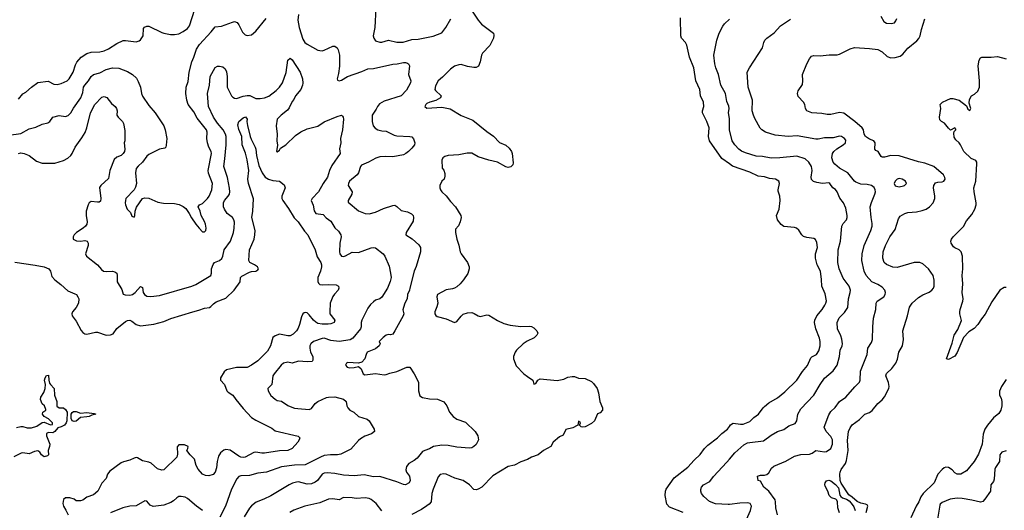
# Model space of a CAD drawing. Header units: inches. Extents: x 1771504 to 1971212, y 471788 to 643615.
# Tile 93 of 256: x 1873361 to 1882572, y 520652 to 525242. Entities that reach past the tile are written whole.
import ezdxf

# ---------------------------------------------------------------- set-up
doc = ezdxf.new("R2010")
doc.units = ezdxf.units.IN
doc.header["$MEASUREMENT"] = 0
doc.layers.add('B8572', color=7, linetype='Continuous')
doc.layers.add('B8582', color=7, linetype='Continuous')

msp = doc.modelspace()

# ---------------------------------------------------------------- linework, layer by layer
at = {"layer": 'B8572', "color": 5}
for points, elevation in [([(1876692.4, 525350), (1876683.1, 525170), (1876668.4, 525090), (1876673.4, 525070), (1876690, 525044.9), (1876730.4, 525030.4), (1876750, 525030.3), (1876810, 525048.9), (1876890, 525032.3), (1876947, 525033), (1877030, 525055.5), (1877090, 525061.1), (1877230, 525087.8), (1877310, 525119.2), (1877348.9, 525170), (1877394.4, 525250)], 480), ([(1873350, 524498), (1873390, 524547.3), (1873417.1, 524562.9), (1873470, 524611.3), (1873530, 524653), (1873626.4, 524666.4), (1873679.1, 524639.1), (1873710, 524634.9), (1873750, 524645.5), (1873805.1, 524670), (1873823.5, 524690), (1873859.3, 524750), (1873881.5, 524818.5), (1873895.5, 524844.5), (1873935.8, 524890), (1873990, 524924.7), (1874030, 524936.9), (1874110, 524942.6), (1874150.3, 524950.3), (1874190, 524968.1), (1874270, 525020.3), (1874330, 525046.7), (1874350, 525048.4), (1874450, 525036), (1874477.2, 525042.8), (1874490, 525052), (1874515.3, 525090), (1874520.4, 525159.6), (1874527.3, 525172.7), (1874550, 525182), (1874570, 525182), (1874690, 525121), (1874710, 525114.8), (1874770, 525104), (1874810, 525102.8), (1874850, 525110.8), (1874890, 525130.7), (1874930, 525160.5), (1874950, 525184.9), (1875000.1, 525339.9)], 480), ([(1875970.1, 525289.9), (1875963.6, 525236.4), (1875975.3, 525170), (1876010, 525061.1), (1876028.1, 525030), (1876050, 525013.7), (1876150, 524958.3), (1876170, 524952.9), (1876190, 524951.8), (1876210, 524957), (1876290, 524995.5), (1876310, 524993.4), (1876330, 524978.8), (1876339.5, 524959.5), (1876351.5, 524911.5), (1876354, 524870), (1876352.4, 524807.6), (1876342.8, 524737.2), (1876330.7, 524690), (1876335.3, 524675.3), (1876350, 524670.7), (1876370, 524677.1), (1876428.8, 524711.2), (1876562.5, 524757.5), (1876618, 524782), (1876670, 524786.8), (1876850, 524826.7), (1876890.7, 524829.3), (1876950, 524841.5), (1876970, 524842.3), (1876990, 524836.5), (1876998.4, 524830), (1877007.6, 524810), (1876998.4, 524730), (1877020.3, 524670), (1877016.5, 524650), (1876978.1, 524581.9), (1876930.5, 524530), (1876770, 524479.4), (1876726.4, 524453.6), (1876706.7, 524430), (1876696.4, 524403.6), (1876659.6, 524350), (1876657.8, 524290), (1876667.9, 524247.9), (1876686.4, 524226.4), (1876710, 524211.5), (1876750, 524201.7), (1876790, 524198.7), (1876862.7, 524162.7), (1876890, 524154.6), (1877010, 524150.4), (1877030, 524144.9), (1877046.2, 524126.2), (1877056.3, 524090), (1877053, 524070), (1877030, 524039.5), (1876998, 524010), (1876973, 523990), (1876950, 523979.1), (1876850, 523957.4), (1876783.2, 523963.2), (1876730, 523960.2), (1876692.9, 523947.1), (1876625.3, 523910), (1876559.1, 523880.9), (1876547.6, 523870), (1876530.3, 523810), (1876516.5, 523790), (1876447.6, 523730), (1876435.3, 523710), (1876433.8, 523690), (1876470.3, 523630), (1876468.9, 523610), (1876433.7, 523550), (1876434.4, 523534.4), (1876530, 523453.7), (1876591.5, 523428.5), (1876630, 523427), (1876690, 523441.1), (1876765.2, 523474.8), (1876850, 523503.6), (1876870, 523505.7), (1876890, 523494.4), (1876930, 523458), (1876990, 523445.5), (1877026.2, 523426.2), (1877040.3, 523410), (1877046, 523390), (1877042, 523358), (1876976.4, 523250), (1876974, 523230), (1877033.1, 523193.1), (1877095.5, 523135.5), (1877110.3, 523110), (1877111.6, 523070), (1877070, 522934), (1877050.2, 522889.8), (1877010.3, 522730), (1877008.9, 522710), (1876990.2, 522669.8), (1876984.1, 522630), (1876963.5, 522590), (1876950.2, 522550), (1876946, 522526), (1876952.9, 522490), (1876948.9, 522470), (1876870, 522329.6), (1876850, 522300.7), (1876830, 522292.7), (1876810, 522295.6), (1876790, 522291.1), (1876761.3, 522270), (1876724, 522230), (1876734, 522210), (1876723.1, 522190), (1876690, 522164.1), (1876612.7, 522130), (1876601.1, 522110), (1876590, 522069.2), (1876561.1, 522038.9), (1876530, 522028), (1876430, 522035.1), (1876418, 522030), (1876407.3, 522010), (1876424.7, 521990), (1876450, 521984.9), (1876490, 521987.3), (1876530, 521998), (1876555.6, 521975.6), (1876574, 521930), (1876590, 521920.4), (1876690, 521930.4), (1876770, 521918.7), (1876790, 521921.3), (1876823.9, 521936.1), (1876890, 521951.7), (1876982, 521990), (1877010.5, 521990.5), (1877051.3, 521930), (1877091, 521850), (1877090.9, 521770.9), (1877104, 521724), (1877128, 521708), (1877195.6, 521695.6), (1877270, 521692), (1877327.4, 521667.4), (1877358, 521630), (1877381.3, 521570), (1877415.8, 521530), (1877450, 521504.6), (1877530, 521477), (1877622, 521390), (1877647.2, 521350), (1877653.8, 521310), (1877631.5, 521268.5), (1877610.9, 521249.1), (1877590, 521237.8), (1877570, 521233.8), (1877450, 521243.4), (1877370, 521258.7), (1877310, 521262.7), (1877233.4, 521250), (1877194.4, 521225.6), (1877150, 521212.2), (1877130, 521200.7), (1877079.1, 521140.9), (1877050, 521117.1), (1877001.7, 521090), (1876979.2, 521060.8), (1876973.1, 521030), (1876980.3, 521010), (1877006.4, 520970), (1877012.2, 520930), (1877004, 520910), (1876970, 520889.6), (1876950, 520892.7), (1876890, 520919.6), (1876730, 520968.4), (1876670, 520966.4), (1876583.9, 520983.9), (1876490, 520973.1), (1876390, 520981.5), (1876310, 520996.5), (1876237.2, 521002.8), (1876210, 521000.9), (1876190.4, 520990), (1876146.5, 520930), (1876125.5, 520914.5), (1876090, 520900.2), (1876050, 520897), (1875970, 520917.8), (1875950, 520916.8), (1875914.4, 520905.6), (1875881.6, 520890), (1875710, 520786.6), (1875644.8, 520755.2), (1875571.7, 520728.3), (1875530, 520694), (1875509.3, 520670.7), (1875459.5, 520590)], 460), ([(1877587.4, 525330), (1877650, 525238), (1877680.9, 525200.9), (1877794.4, 525114.4), (1877798, 525098), (1877794.4, 525070), (1877758.2, 525001.8), (1877689.2, 524930), (1877680.8, 524910), (1877670, 524848.7), (1877652.5, 524807.5), (1877630, 524795.1), (1877610, 524793.6), (1877550, 524803.6), (1877490, 524822), (1877470, 524820.9), (1877430, 524806.6), (1877390, 524779.5), (1877316.5, 524703.5), (1877277.1, 524670), (1877250, 524624), (1877246, 524590), (1877250, 524578.8), (1877304, 524530), (1877297.3, 524510), (1877254.3, 524485.7), (1877198.8, 524470), (1877170, 524456.9), (1877159.1, 524450), (1877150.8, 524430), (1877170, 524414), (1877310, 524423.7), (1877389, 524409), (1877490, 524346.7), (1877600.5, 524300.5), (1877730, 524195.8), (1877793, 524153), (1877850, 524093.4), (1877908, 524068), (1877940, 524040), (1877962.6, 524010), (1877969, 523990), (1877978.3, 523901.7), (1877974.7, 523885.3), (1877955.1, 523864.9), (1877930, 523860.4), (1877910, 523864.7), (1877830, 523909.7), (1877750, 523927.1), (1877650, 523959.7), (1877590, 523992.6), (1877547.1, 523992.9), (1877470, 523979.1), (1877368.7, 523971.3), (1877338, 523962), (1877318, 523950), (1877310.9, 523929.1), (1877312, 523852), (1877330, 523834), (1877336.9, 523803.1), (1877336.9, 523776.9), (1877331, 523750), (1877311.3, 523730), (1877292, 523690), (1877292, 523670), (1877298, 523650), (1877311, 523630), (1877350, 523594.8), (1877390, 523540.7), (1877437.3, 523490), (1877486.8, 523410), (1877490.8, 523390), (1877482, 523350), (1877467.3, 523312.7), (1877438, 523282), (1877438.8, 523250), (1877450.6, 523190), (1877470, 523132), (1877481.6, 523070), (1877490.6, 523050), (1877550.6, 522970), (1877565.5, 522930), (1877565.5, 522910), (1877551.8, 522868.2), (1877511.8, 522808.2), (1877480.7, 522770), (1877450, 522742.7), (1877430, 522729.4), (1877410, 522723.7), (1877350, 522714.5), (1877268.5, 522670), (1877261.7, 522650), (1877271.6, 522590), (1877263.6, 522556.4), (1877243.8, 522510), (1877244, 522490), (1877253, 522473), (1877266, 522466), (1877350, 522443), (1877430, 522410.3), (1877450, 522417.6), (1877490, 522468.5), (1877510, 522486.4), (1877550, 522499.5), (1877590, 522501.3), (1877613.1, 522493.1), (1877650, 522470.6), (1877670, 522466), (1877730, 522479.5), (1877750, 522476.5), (1877830, 522427.2), (1877890, 522401.1), (1877950, 522382.6), (1878050, 522370.4), (1878130, 522373.4), (1878150, 522370.4), (1878170, 522360.5), (1878198.4, 522330), (1878207.3, 522310), (1878197.3, 522290), (1878173, 522267), (1878107, 522233), (1878072.1, 522207.9), (1878008.3, 522151.7), (1877994.8, 522130), (1877981, 522090), (1877981, 522070), (1878004.9, 522004.9), (1878077.3, 521930), (1878110, 521903), (1878162.8, 521870), (1878170, 521832), (1878190, 521839.1), (1878209.5, 521870.5), (1878230, 521881.6), (1878390, 521866.7), (1878450, 521879.1), (1878490, 521896.9), (1878530, 521904.6), (1878550, 521904.4), (1878590, 521888.4), (1878650, 521883.8), (1878710, 521857.1), (1878730, 521839.1), (1878763.8, 521790), (1878774.9, 521750), (1878787.7, 521670), (1878814, 521610), (1878814, 521590), (1878790, 521564), (1878764.9, 521555.1), (1878739.1, 521490), (1878710, 521463.7), (1878650, 521432.7), (1878626, 521430), (1878614, 521434), (1878598, 521450), (1878606, 521470), (1878590, 521486), (1878582, 521450), (1878576, 521444), (1878536.8, 521423.2), (1878471, 521409), (1878444.5, 521355.5), (1878410, 521339.3), (1878350.8, 521290), (1878330, 521249.2), (1878261, 521210), (1878212, 521170), (1878150, 521149.2), (1878110, 521126), (1878050, 521106), (1877990, 521074.3), (1877930, 521062.9), (1877786.5, 520973.5), (1877683.7, 520870), (1877650, 520849.7), (1877630, 520844), (1877610, 520846.3), (1877568, 520890), (1877510, 520930.9), (1877432.9, 520952.9), (1877350, 520989.6), (1877328.1, 520991.9), (1877293.2, 520986.8), (1877275.6, 520964.4), (1877227.5, 520850), (1877217.1, 520810), (1877209.2, 520730), (1877191.7, 520708.3), (1877170, 520692.8), (1877119.8, 520660.2), (1877030, 520612.2)], 480), ([(1880000, 523894), (1879930, 523944.8), (1879813.7, 524110), (1879804.2, 524150), (1879809.7, 524230.3), (1879790.5, 524290.5), (1879747.8, 524370), (1879748.8, 524390), (1879760.2, 524430), (1879757.9, 524470), (1879730.8, 524530), (1879724, 524590), (1879684.9, 524670), (1879668.2, 524790), (1879627.4, 524890), (1879602.2, 525002.2), (1879589.8, 525029.8), (1879553.7, 525070), (1879544.8, 525090), (1879542.2, 525257.8)], 480), ([(1873259.1, 524160.9), (1873370, 524178.1), (1873450, 524220.2), (1873510, 524237.6), (1873570, 524263.1), (1873624.5, 524275.5), (1873641.2, 524290), (1873670, 524330.7), (1873730, 524346), (1873790, 524337.6), (1873814.8, 524345.2), (1873840.5, 524370), (1873865.4, 524414.6), (1873931, 524510), (1873950, 524561), (1873956.4, 524610), (1873968.8, 524630), (1874005.3, 524670), (1874028.6, 524711.4), (1874051.4, 524728.6), (1874110, 524746), (1874170, 524776.9), (1874230, 524791.3), (1874287.1, 524787.1), (1874370, 524756.9), (1874416.4, 524730), (1874453.8, 524693.8), (1874470, 524664.9), (1874490.1, 524610.1), (1874500.3, 524550), (1874510, 524526), (1874570, 524440.4), (1874629.3, 524369.3), (1874707.6, 524250), (1874720.9, 524210), (1874736.5, 524130), (1874732.4, 524067.6), (1874728.2, 524050), (1874719.9, 524040.1), (1874670, 524029.7), (1874570, 523982), (1874550, 523964.2), (1874509.5, 523910.5), (1874467.5, 523872.5), (1874450.2, 523850), (1874444.2, 523810), (1874452.2, 523710), (1874444.2, 523675.8), (1874430.3, 523649.7), (1874354.9, 523570), (1874349, 523551), (1874346.3, 523530), (1874350, 523511.3), (1874366.9, 523470), (1874398, 523438), (1874410, 523402.8), (1874430, 523396), (1874439.3, 523410), (1874441.2, 523450), (1874452.5, 523487.5), (1874509.5, 523570.5), (1874530, 523576), (1874570, 523570.8), (1874653.4, 523533.4), (1874705.2, 523525.2), (1874810, 523522), (1874852.8, 523512.8), (1874890, 523494.8), (1874914.6, 523474.6), (1874947.3, 523430), (1874968.5, 523388.5), (1875007.3, 523330), (1875038.8, 523290), (1875070, 523256), (1875090, 523256), (1875101.2, 523270), (1875106, 523290), (1875097.6, 523330), (1875090, 523353.2), (1875059.7, 523410), (1875047.8, 523450), (1875029.6, 523490), (1875043.7, 523510), (1875070, 523522.8), (1875118.5, 523570), (1875133, 523590), (1875159.3, 523650), (1875164, 523710), (1875127, 523807), (1875123.1, 523830), (1875154.8, 523990), (1875150.8, 524010), (1875130.8, 524050), (1875118.2, 524090), (1875112.5, 524130), (1875113.5, 524190), (1875107.2, 524210), (1875021.4, 524321.4), (1874990, 524378.5), (1874938.1, 524450), (1874924.7, 524490), (1874916.1, 524550), (1874918.8, 524610), (1874936.4, 524663.6), (1874945.6, 524750), (1874972.5, 524847.5), (1874991.1, 524890), (1875015.1, 524964.9), (1875041.8, 525010), (1875152.7, 525127.3), (1875190, 525174.3), (1875250, 525182.3), (1875350, 525219.5), (1875370, 525223.7), (1875394.9, 525214.9), (1875410, 525194), (1875444.5, 525124.5), (1875470, 525099.1), (1875490, 525093.4), (1875530, 525099.1), (1875570, 525133.4), (1875666.3, 525253.7)], 460), ([(1880000, 524316.4), (1879992.6, 524370), (1879996.9, 524410), (1879993.5, 524433.5), (1879976.2, 524476.2), (1879964.4, 524550), (1879921.1, 524630), (1879898.3, 524730), (1879873.3, 524790), (1879863.1, 524830), (1879855.8, 524910), (1879882, 525050), (1879903.3, 525116.7), (1879938.4, 525181.6), (1879955.3, 525204.7), (1880000, 525248.1)], 460), ([(1873349.5, 523990), (1873370, 523995.2), (1873402, 523990), (1873448, 523970), (1873516.9, 523916.9), (1873570, 523899.8), (1873690, 523900.3), (1873770, 523924.2), (1873810, 523945), (1873838.3, 523970), (1873852.6, 523990), (1873878.7, 524050), (1873942.8, 524137.2), (1873973.1, 524186.9), (1873989.9, 524230.1), (1874021.7, 524370), (1874065, 524450), (1874130, 524517.4), (1874150, 524522.6), (1874175.1, 524515.1), (1874218.3, 524458.3), (1874252.6, 524430), (1874267.6, 524410), (1874272, 524390), (1874270, 524347.7), (1874281.3, 524330), (1874321.1, 524290), (1874330.3, 524270), (1874344.1, 524204.1), (1874343.2, 524110), (1874338.5, 524090), (1874343.6, 524030), (1874341.1, 524010), (1874330, 523989.6), (1874310.4, 523970), (1874270, 523957.2), (1874245.5, 523934.5), (1874205.4, 523830), (1874190, 523756), (1874121, 523690), (1874108.3, 523671.7), (1874121.1, 523570), (1874117.2, 523542.8), (1874105.1, 523534.9), (1874090, 523533.7), (1874030, 523539.8), (1874011, 523529), (1874001.2, 523510), (1873984, 523450), (1873983.1, 523410), (1873993.1, 523350), (1873987.2, 523330), (1873975.3, 523310), (1873954.4, 523290), (1873890.5, 523250), (1873870.4, 523230), (1873860.3, 523210), (1873861.6, 523190), (1873892.8, 523172.8), (1873930, 523170.3), (1873970, 523176), (1873993, 523170), (1874002.4, 523150), (1874002, 523130), (1873975.8, 523050), (1873984.4, 523030), (1874090, 522948.5), (1874124.8, 522904.8), (1874145.5, 522890), (1874170, 522884.7), (1874230, 522888.7), (1874250, 522884.4), (1874268, 522870), (1874274, 522850), (1874272.8, 522790), (1874316.2, 522716.2), (1874330, 522673), (1874346.5, 522666.5), (1874390, 522665.6), (1874414.5, 522670), (1874442.4, 522690), (1874490, 522747.3), (1874510, 522736), (1874515.8, 522690), (1874526.7, 522670), (1874550, 522656.2), (1874586.6, 522653.4), (1874670, 522660.3), (1874972.4, 522747.6), (1875010, 522765.3), (1875147.3, 522850), (1875156.3, 522870), (1875155.1, 522910), (1875170, 522950.7), (1875184.5, 522970), (1875230, 522989.1), (1875252.3, 523007.7), (1875262.5, 523030), (1875273.1, 523090), (1875331.9, 523170), (1875359.8, 523250), (1875366.8, 523290), (1875368.8, 523348.8), (1875364.2, 523370), (1875352.4, 523390), (1875302.2, 523430), (1875275.8, 523470), (1875268.3, 523490), (1875268.3, 523530), (1875276.4, 523550), (1875311.7, 523590), (1875322.6, 523610), (1875326.9, 523630), (1875324.5, 523664.5), (1875304.4, 523764.4), (1875269.8, 523870), (1875281.3, 523938.7), (1875293.2, 524070), (1875292.2, 524147.8), (1875286.3, 524170), (1875265.6, 524210), (1875210, 524274.5), (1875172.4, 524330), (1875126.4, 524430), (1875118.5, 524550), (1875137.7, 524630), (1875144, 524710), (1875190, 524794.9), (1875210, 524806.4), (1875230, 524808.5), (1875259.9, 524799.9), (1875281.7, 524781.7), (1875294.1, 524754.1), (1875300.9, 524710), (1875302.3, 524610), (1875342.3, 524530), (1875355.6, 524515.6), (1875370, 524506.3), (1875390, 524504.4), (1875450, 524525.5), (1875490, 524533.6), (1875512.2, 524532.2), (1875570, 524505.8), (1875610, 524504), (1875649.7, 524510.3), (1875690, 524527.3), (1875760.6, 524579.4), (1875790, 524610.4), (1875818.5, 524650), (1875853.5, 524746.5), (1875870, 524862), (1875890, 524881), (1875910, 524866), (1875983.8, 524750), (1876005.3, 524690), (1876010, 524648), (1876007.2, 524630), (1875990, 524587.3), (1875942, 524530), (1875925.8, 524494.2), (1875910, 524477.2), (1875883, 524417), (1875865, 524395), (1875806, 524350), (1875768.3, 524310), (1875759.1, 524250), (1875769, 524170), (1875767.8, 524110), (1875773.4, 524066.6), (1875762, 524010), (1875770, 524006), (1875790, 524021), (1875801, 524039), (1875850, 524071.7), (1875940.4, 524159.6), (1875990, 524193.6), (1876050, 524220.7), (1876150, 524245), (1876210, 524286.9), (1876330, 524337.6), (1876370, 524347.3), (1876379.9, 524339.9), (1876387.3, 524330), (1876390.4, 524310), (1876379.5, 524210), (1876363, 524130), (1876364.9, 524090), (1876354, 524034), (1876359.1, 523990), (1876281.7, 523878.3), (1876258, 523830), (1876240.4, 523770), (1876198.7, 523710), (1876156.5, 523630), (1876097.6, 523570), (1876088.4, 523550), (1876105.5, 523505.5), (1876114, 523454), (1876130, 523428.8), (1876198.6, 523418.6), (1876228, 523388), (1876270, 523357.1), (1876310, 523295.5), (1876342.3, 523262.3), (1876364.9, 523230), (1876368, 523210), (1876356.9, 523150), (1876354, 523070), (1876357.1, 523050), (1876370, 523030.7), (1876390, 523026.7), (1876410, 523032.4), (1876470, 523067.9), (1876530, 523062.6), (1876650, 523106.7), (1876670, 523112), (1876690, 523108.7), (1876759.6, 523050), (1876777.2, 523030), (1876816.3, 522936.3), (1876831, 522870), (1876834.7, 522830), (1876827.7, 522792.3), (1876802.3, 522730), (1876750, 522647), (1876730, 522629.6), (1876690, 522617), (1876670, 522603.6), (1876642.2, 522577.8), (1876616.3, 522543.7), (1876560.7, 522430), (1876554.4, 522410), (1876555.5, 522370), (1876548.9, 522350), (1876477.7, 522262.3), (1876451.6, 522248.4), (1876350, 522232.5), (1876270, 522241.4), (1876210, 522262.7), (1876190, 522260.4), (1876108, 522230), (1876085.3, 522210), (1876075.8, 522190), (1876074, 522170), (1876080.3, 522130), (1876101.6, 522090), (1876104, 522076), (1876103.5, 522056.5), (1876095.9, 522044.1), (1876050, 522040.5), (1875970, 522047.1), (1875910, 522029.4), (1875870, 522038.4), (1875830, 522028), (1875805.3, 522010), (1875740.3, 521930), (1875730.3, 521910), (1875718.4, 521830), (1875681.6, 521790), (1875684.6, 521770), (1875710, 521724.6), (1875750, 521690.3), (1875770, 521680.3), (1875810, 521671.8), (1875870, 521631.5), (1875890, 521622.8), (1875930, 521609), (1875963.7, 521603.7), (1876070, 521594.3), (1876090, 521603.1), (1876124.1, 521650), (1876150, 521668.4), (1876230, 521707.2), (1876250, 521711.8), (1876310, 521714.3), (1876390, 521691.8), (1876416.3, 521670), (1876422, 521630), (1876432, 521610), (1876450.2, 521590.2), (1876486.4, 521570), (1876530, 521530.3), (1876610, 521504.9), (1876630, 521488.2), (1876677.3, 521410), (1876678.8, 521390), (1876652.1, 521367.9), (1876590, 521344.5), (1876550, 521322), (1876530, 521306.6), (1876457.1, 521222.9), (1876364.2, 521175.8), (1876334, 521170), (1876269.8, 521169.8), (1876210, 521163.2), (1876174.3, 521150), (1876030, 521076.8), (1875930, 521075.5), (1875810, 521060.2), (1875670, 521008.2), (1875590, 520999.8), (1875510, 520976.2), (1875430, 520974.4), (1875411.9, 520968.1), (1875392.4, 520947.6), (1875343.5, 520850), (1875285.2, 520690), (1875231.9, 520588.1)], 440), ([(1873313.6, 522973.6), (1873506.8, 522946.8), (1873588.4, 522928.4), (1873631.8, 522910), (1873650.2, 522890), (1873660.3, 522840.3), (1873687.9, 522807.9), (1873744.8, 522764.8), (1873810, 522704.4), (1873877.7, 522677.7), (1873890.6, 522670), (1873905.5, 522650), (1873912.4, 522630), (1873910.4, 522590), (1873888.2, 522550), (1873854.4, 522510), (1873847.2, 522490), (1873852.4, 522470), (1873890, 522421.6), (1873935.5, 522335.5), (1873950, 522316.4), (1873970, 522304.2), (1873990, 522299.5), (1874070, 522319.5), (1874090, 522319.5), (1874170, 522289.1), (1874210, 522294), (1874235.9, 522304.1), (1874268.5, 522351.5), (1874350, 522417.6), (1874370, 522428.4), (1874390, 522430.4), (1874410, 522422.4), (1874450.3, 522390.3), (1874490, 522378), (1874614.7, 522394.7), (1874710, 522417.8), (1874773.2, 522446.8), (1874981.2, 522510), (1875036.8, 522523.2), (1875090, 522542), (1875135.3, 522550), (1875150, 522557.3), (1875175, 522585), (1875198.7, 522601.3), (1875290, 522636), (1875367.6, 522710), (1875423.6, 522790), (1875425.7, 522830), (1875438, 522842), (1875510, 522879.7), (1875530, 522886.7), (1875570.6, 522889.4), (1875590, 522903), (1875594.7, 522910), (1875584.7, 522930), (1875557.6, 522950), (1875514.5, 522970), (1875505.7, 522990), (1875511.1, 523090), (1875553.6, 523190), (1875562, 523230), (1875562.2, 523270), (1875532.9, 523390), (1875542.2, 523450), (1875547.3, 523567.3), (1875499.8, 523710), (1875495.7, 523750), (1875503.5, 523830), (1875488.9, 523930), (1875472.6, 523992.6), (1875441.6, 524070), (1875438.7, 524150), (1875410, 524213.2), (1875401.4, 524258.6), (1875409.5, 524290), (1875450, 524323), (1875471.8, 524331.8), (1875487.7, 524310), (1875486.4, 524290), (1875492.8, 524252.8), (1875516.3, 524150), (1875524.8, 524124.8), (1875564.2, 524050), (1875570.2, 524030), (1875575.2, 523970), (1875598.7, 523878.7), (1875628.2, 523810), (1875658, 523770), (1875688.2, 523750), (1875730, 523737.8), (1875790, 523730.5), (1875836.4, 523696.4), (1875843.8, 523670), (1875813.7, 523590), (1875814, 523570), (1875822.4, 523550), (1875876.7, 523476.7), (1875929.1, 523389.1), (1875964.7, 523350), (1876024.8, 523264.8), (1876056, 523230), (1876125.4, 523090), (1876142.7, 523022.7), (1876176.9, 522970), (1876182.8, 522950), (1876184.2, 522930), (1876176.3, 522890), (1876149.4, 522830), (1876150, 522791.3), (1876157, 522777), (1876170, 522764.6), (1876190, 522760.3), (1876246, 522766), (1876321.6, 522761.6), (1876342.8, 522750), (1876347.7, 522730), (1876341.6, 522710), (1876305.8, 522674.2), (1876290, 522651.6), (1876266.4, 522590), (1876260.7, 522510), (1876263.6, 522490), (1876310, 522430.8), (1876302, 522410), (1876270, 522396.4), (1876246.2, 522393.8), (1876190, 522392.8), (1876150, 522401), (1876130, 522410.8), (1876110, 522429.8), (1876070, 522482), (1876050, 522498.9), (1876030, 522502.9), (1876021.1, 522498.9), (1876010, 522489.2), (1875996.5, 522463.5), (1875979.7, 522390), (1875965, 522355), (1875948.9, 522331.1), (1875918.7, 522301.3), (1875890, 522285.3), (1875870, 522283.1), (1875790, 522299.8), (1875750, 522285.7), (1875730, 522269.4), (1875705.6, 522190), (1875679.5, 522140.5), (1875590, 522049.7), (1875530, 522008.7), (1875490, 521988.9), (1875390, 521988.8), (1875294.3, 521965.7), (1875274, 521946), (1875238, 521890), (1875239.1, 521870), (1875276.5, 521830), (1875299.6, 521770), (1875310, 521755.8), (1875355.5, 521730), (1875381.3, 521690), (1875450, 521603.7), (1875530, 521521.1), (1875570, 521494.3), (1875718.9, 521418.9), (1875750, 521396.4), (1875964.5, 521344.5), (1875981, 521330), (1875974.8, 521310), (1875964, 521290), (1875910, 521231.6), (1875870.7, 521210), (1875790, 521209.8), (1875650, 521185.4), (1875625.4, 521185.4), (1875570, 521195.6), (1875550, 521194), (1875470.2, 521149.8), (1875450, 521145.6), (1875430, 521147.9), (1875410, 521158.8), (1875330, 521215.5), (1875290, 521220.3), (1875270, 521213.3), (1875238, 521190), (1875220.9, 521159.1), (1875208.3, 521110), (1875202, 521050), (1875188.8, 521010), (1875170, 520987.8), (1875130, 520974.2), (1875098, 520978), (1875070, 520989.6), (1875030, 521037.4), (1875010.8, 521070), (1874997.2, 521130), (1874956.1, 521170), (1874923.7, 521210), (1874934, 521230), (1874937.2, 521250), (1874903.9, 521263.9), (1874850, 521263.6), (1874834, 521246), (1874836.2, 521176.2), (1874830.8, 521149.2), (1874707.9, 521032.1), (1874690, 521027.2), (1874650, 521040.9), (1874590, 521092.8), (1874570, 521102), (1874510, 521114.5), (1874461.8, 521141.8), (1874450, 521145.1), (1874430, 521140.9), (1874390, 521119.8), (1874333.1, 521106.9), (1874310, 521096.8), (1874202.4, 521017.6), (1874182, 520990), (1874170.3, 520950), (1874130, 520905.4), (1874092.6, 520830), (1874050, 520795.8), (1873990, 520774.5), (1873952.3, 520747.7), (1873930, 520739.7), (1873890, 520740.7), (1873870, 520756.2), (1873830, 520767.3), (1873790, 520769), (1873770, 520754), (1873763, 520717), (1873769.3, 520690), (1873793.1, 520653.1), (1873813.1, 520610)], 420), ([(1873330, 521425.7), (1873370, 521434.9), (1873390, 521434.9), (1873430, 521424.2), (1873470, 521423.1), (1873519.8, 521440.2), (1873570, 521473), (1873590, 521477.3), (1873650, 521452), (1873666, 521454), (1873668, 521470), (1873630, 521508), (1873590, 521528.7), (1873575.3, 521550), (1873578, 521570), (1873606, 521590), (1873606, 521594), (1873594, 521630), (1873570, 521649.3), (1873555.4, 521690), (1873558.7, 521710), (1873585.6, 521754.4), (1873600.4, 521790), (1873601.4, 521830), (1873592.6, 521870), (1873597.7, 521890), (1873610, 521912), (1873630, 521916), (1873633.4, 521870), (1873640.8, 521840.8), (1873647.7, 521827.7), (1873683.1, 521790), (1873686.7, 521730), (1873708.2, 521670), (1873707.7, 521627.7), (1873730, 521610.8), (1873770, 521610.8), (1873790, 521596), (1873806, 521570), (1873801, 521490), (1873794, 521470), (1873779.1, 521450), (1873750, 521431.8), (1873716, 521424), (1873690, 521389.2), (1873670, 521377.2), (1873630, 521379), (1873612, 521370), (1873611.3, 521350), (1873642.8, 521270), (1873640.7, 521250), (1873626, 521210), (1873630.8, 521170), (1873619.5, 521160.5), (1873590, 521151.8), (1873565.6, 521170), (1873550, 521196), (1873530, 521207), (1873498.8, 521201.2), (1873450, 521180.9), (1873390, 521189.4), (1873373.4, 521186.6), (1873307.1, 521152.9)], 380), ([(1879567.8, 520630), (1879440.5, 520680.5), (1879415.3, 520710), (1879398, 520790), (1879401.2, 520830), (1879410, 520850.3), (1879484.7, 520955.3), (1879610, 521055.8), (1879670, 521122), (1879727.1, 521172.9), (1879767.7, 521230), (1879798.1, 521261.9), (1879889.8, 521330), (1879930, 521369), (1879983, 521410), (1880000, 521436.3)], 480), ([(1880000, 520706.3), (1879990, 520705), (1879871, 520711), (1879813.4, 520733.4), (1879760.5, 520780.5), (1879738.4, 520810), (1879731.8, 520830), (1879731.9, 520848.1), (1879740.7, 520870), (1879759.5, 520890), (1879818, 520922), (1879851.8, 520968.2), (1879977.3, 521102.7), (1880000, 521130.1)], 460), ([(1875070, 520651.1), (1875013.3, 520690), (1874930, 520764), (1874910, 520774.7), (1874870, 520782.2), (1874850, 520779.7), (1874830.2, 520769.8), (1874799.6, 520740.4), (1874775.5, 520724.5), (1874710, 520701.5), (1874607.9, 520687.9), (1874580.4, 520700.4), (1874550, 520738.4), (1874530, 520740.7), (1874450, 520694.7), (1874390, 520689.6), (1874326, 520674), (1874210, 520629.3)], 440), ([(1876750, 520646.3), (1876695.2, 520715.2), (1876650, 520752.4), (1876630, 520762.8), (1876591.4, 520768.6), (1876510, 520762.6), (1876469.8, 520769.8), (1876390, 520771.1), (1876350, 520749.8), (1876290, 520758.2), (1876250, 520756.5), (1876170, 520721.5), (1876029.3, 520690.7), (1875925.3, 520654.7), (1875888.5, 520630)], 480)]:
    msp.add_lwpolyline(points, dxfattribs=dict(at, elevation=elevation))
at = {"layer": 'B8572', "color": 5, "elevation": 380}
msp.add_lwpolyline([(1873930, 521560.7), (1873990, 521568), (1874057.3, 521557.3), (1874072, 521550), (1874036.7, 521543.3), (1874011, 521530), (1873990, 521525.1), (1873930, 521520.7), (1873890, 521486), (1873870, 521482), (1873850, 521489.3), (1873841.2, 521510), (1873842, 521550), (1873852.7, 521567.3), (1873865.1, 521574.9), (1873890, 521577.1)], close=True, dxfattribs=at)
at = {"layer": 'B8582', "color": 5}
for points, elevation in [([(1881415.6, 525275.6), (1881445.4, 525225.4), (1881470, 525208.2), (1881514.2, 525205.8), (1881546.5, 525213.5), (1881558.7, 525230), (1881567.3, 525252.7)], 440), ([(1880449.7, 520610), (1880434.3, 520674.3), (1880432.2, 520730), (1880427.2, 520750), (1880370.5, 520830.5), (1880323.1, 520870), (1880290, 520924), (1880268, 520930), (1880262, 520970), (1880290, 520981), (1880330, 520980.7), (1880350, 520987.7), (1880370, 521002), (1880393.9, 521046.1), (1880414.5, 521065.5), (1880528.9, 521111.1), (1880610, 521157.4), (1880670, 521172.8), (1880750, 521178), (1880773.2, 521186.8), (1880810, 521212.6), (1880890, 521200.4), (1880910, 521203.7), (1880948.8, 521230), (1880965.8, 521270), (1880964.7, 521310), (1880950, 521342.2), (1880905.4, 521390), (1880886.6, 521430), (1880930, 521544), (1880950, 521574.9), (1880990, 521612.4), (1881029.8, 521670.2), (1881088.7, 521711.3), (1881172.9, 521807.1), (1881217.4, 521850), (1881223.1, 521870), (1881225.7, 521954.3), (1881288.4, 522110), (1881296.4, 522170), (1881330, 522220.7), (1881340.4, 522250), (1881341.3, 522370), (1881348.3, 522450), (1881371, 522530), (1881373, 522590), (1881382.9, 522610), (1881446, 522650), (1881459.1, 522670), (1881461.7, 522690), (1881455.1, 522710), (1881430, 522738.5), (1881390, 522764.5), (1881331.6, 522790), (1881280.4, 522850), (1881260.3, 522890), (1881239.3, 522990), (1881242.7, 523050), (1881261.5, 523130), (1881324.5, 523270), (1881335.8, 523310), (1881336.6, 523336.6), (1881327.1, 523390), (1881318.7, 523490), (1881329, 523531), (1881362, 523610), (1881366.6, 523630), (1881364.7, 523650), (1881353.5, 523673.5), (1881329, 523690), (1881290, 523699.7), (1881230, 523704.5), (1881182.9, 523722.9), (1881170, 523732.8), (1881109.2, 523809.2), (1881030, 523853.5), (1880986.3, 523890), (1880969.8, 523909.8), (1880959.7, 523950), (1880965.7, 523990), (1880977.4, 524010), (1881004.9, 524035.1), (1881063.6, 524070), (1881087.8, 524090), (1881090, 524114), (1881078, 524130), (1881050, 524148.4), (1881030, 524150.9), (1880970, 524137.8), (1880890, 524135.3), (1880830, 524123.1), (1880810, 524123.5), (1880634.1, 524154.1), (1880550.2, 524149.8), (1880430, 524161.5), (1880337.2, 524190), (1880303.7, 524210), (1880288.3, 524228.3), (1880237.2, 524317.2), (1880224.7, 524350), (1880214.7, 524390), (1880215.8, 524490), (1880175.6, 524610), (1880168.1, 524751.9), (1880187, 524793), (1880310, 524978.8), (1880321.6, 525030), (1880331.8, 525050), (1880349.8, 525070.2), (1880420.1, 525119.9), (1880476.9, 525183.1), (1880571.6, 525248.4)], 440), ([(1881280.2, 520630), (1881295.3, 520690), (1881290, 520702), (1881274, 520710), (1881230, 520718.1), (1881195.5, 520735.5), (1881150, 520776.3), (1881117.7, 520797.7), (1881045.1, 520905.1), (1881038.1, 520930), (1881032.8, 520990), (1881035.7, 521010), (1881046, 521034), (1881086.2, 521090), (1881096.9, 521116.9), (1881110.9, 521210), (1881105, 521305), (1881116.1, 521390), (1881130, 521423.8), (1881150, 521450.3), (1881218.3, 521501.7), (1881268, 521550), (1881312.5, 521567.5), (1881335.5, 521584.5), (1881389.6, 521650), (1881430, 521684.4), (1881450, 521712.7), (1881492.8, 521790), (1881496.5, 521810), (1881490, 521847), (1881462.6, 521910), (1881470, 521932.7), (1881520.8, 521979.2), (1881557.4, 522030), (1881573.5, 522066.5), (1881586.6, 522130), (1881620.4, 522190), (1881628.5, 522250), (1881621.7, 522330), (1881667.1, 522472.9), (1881686.2, 522553.8), (1881711.3, 522590), (1881770, 522642.6), (1881810, 522667.8), (1881870, 522693.8), (1881894.3, 522710), (1881909.7, 522730), (1881916.8, 522750), (1881915.7, 522804.3), (1881906.4, 522850), (1881863.5, 522910), (1881810, 522958), (1881781.2, 522970), (1881730, 522969.9), (1881570, 522924.4), (1881530, 522927.6), (1881470.6, 522950.6), (1881449.7, 522970), (1881436.5, 523010), (1881439.8, 523070), (1881461.7, 523130), (1881499.8, 523210), (1881550, 523279.5), (1881582.6, 523377.4), (1881597.5, 523402.5), (1881641.2, 523430), (1881670, 523438), (1881750, 523444.4), (1881804.2, 523455.8), (1881842, 523470), (1881873.3, 523490), (1881907.4, 523530), (1881922.5, 523570), (1881923.7, 523590), (1881908.9, 523670), (1881912.2, 523690), (1881930, 523714.9), (1881950, 523721.5), (1881990, 523725), (1882007.6, 523732.4), (1882017.6, 523750), (1882015.9, 523764.1), (1882004.2, 523790), (1881911.5, 523870), (1881830, 523899.8), (1881770, 523911.7), (1881590, 523969.2), (1881510, 523971.8), (1881450, 523956.4), (1881430, 523955.6), (1881420.7, 523960.7), (1881391.8, 524010), (1881370, 524019.5), (1881362.4, 524030), (1881362.7, 524090), (1881351.2, 524110), (1881310, 524125.1), (1881274.3, 524150), (1881260.9, 524170), (1881256, 524210), (1881241.7, 524230), (1881174, 524290), (1881070, 524367.9), (1881030, 524374.2), (1880950, 524355.9), (1880914.3, 524354.3), (1880863.6, 524363.6), (1880771.1, 524371.1), (1880723.7, 524390), (1880712.7, 524410), (1880706.6, 524450), (1880694, 524470), (1880644.2, 524524.2), (1880638.4, 524550), (1880644, 524576), (1880685.3, 524634.7), (1880688.4, 524670), (1880685.6, 524730), (1880724.2, 524830), (1880750, 524877.3), (1880770, 524899.3), (1880790, 524906), (1880850, 524902.4), (1880933.7, 524913.7), (1881010, 524913.4), (1881030, 524919.1), (1881129.6, 524970.4), (1881170, 524981.3), (1881310, 524973.7), (1881390, 524961.7), (1881430, 524942), (1881476.6, 524896.6), (1881510, 524885), (1881550, 524888), (1881599.1, 524900.9), (1881621.7, 524918.3), (1881670, 524975.3), (1881755.3, 525044.7), (1881774.1, 525065.9), (1881784.7, 525090), (1881796.8, 525150), (1881829.8, 525250.2)], 420), ([(1882590, 522738), (1882570, 522738), (1882530, 522712.7), (1882456.2, 522603.8), (1882394.3, 522485.7), (1882357.6, 522442.4), (1882323.7, 522390), (1882290, 522354), (1882239.3, 522320.7), (1882192, 522270), (1882130, 522129), (1882110, 522095.3), (1882050, 522064), (1882030, 522068), (1882085.2, 522214.8), (1882102.7, 522290), (1882136, 522344), (1882171, 522429), (1882156.1, 522490), (1882156.1, 522510), (1882158.2, 522530), (1882185.7, 522610), (1882188.4, 522630), (1882179, 522690), (1882183.7, 522770), (1882179.6, 522850), (1882183.7, 522910), (1882182.4, 523030), (1882170, 523070.8), (1882150, 523089.8), (1882110, 523106.4), (1882097, 523117), (1882075.2, 523150), (1882071.6, 523170), (1882078, 523190), (1882093.5, 523210), (1882190, 523306.7), (1882219.7, 523360.3), (1882270, 523419.6), (1882298, 523470), (1882308.4, 523510), (1882308.4, 523530), (1882290.3, 523630.3), (1882288.6, 523670), (1882305, 523730), (1882314.3, 523894.3), (1882313.8, 523910), (1882304.4, 523924.4), (1882262.3, 523942.3), (1882193.6, 524010), (1882163.5, 524070), (1882150, 524089.6), (1882118.8, 524118.8), (1882103.6, 524143.6), (1882099.1, 524180.9), (1882103.6, 524196.4), (1882118, 524210), (1882118.6, 524218.6), (1882110, 524228.7), (1882070, 524209.5), (1882050, 524226), (1882014.2, 524274.2), (1881983.7, 524290), (1881970, 524303.7), (1881964.5, 524330), (1881977.2, 524410), (1881973.2, 524450), (1881994, 524470), (1882034, 524490), (1882070, 524506), (1882090, 524506), (1882150.3, 524490.3), (1882217.5, 524437.5), (1882230, 524404.7), (1882250, 524391.3), (1882258, 524410), (1882242.5, 524462.5), (1882245.6, 524494.4), (1882266, 524530), (1882294.7, 524545.3), (1882325.2, 524574.8), (1882339.4, 524610), (1882341.2, 524670), (1882328.7, 524811.3), (1882337.4, 524862.6), (1882350, 524884), (1882362, 524890), (1882450, 524890.4), (1882510, 524897.1), (1882590, 524875.3)], 380), ([(1880000, 521130.1), (1880049.8, 521190.2), (1880134.2, 521265.8), (1880170, 521282.8), (1880190, 521287.2), (1880319.1, 521300.9), (1880390, 521356.5), (1880450, 521388.5), (1880510, 521408.5), (1880557.5, 521442.5), (1880614.6, 521465.4), (1880629.8, 521490.2), (1880641.1, 521550), (1880670, 521602), (1880789.7, 521730), (1880848.3, 521830), (1880890, 521887), (1880970, 521956.9), (1881007.7, 522010), (1881030.8, 522090), (1881036.9, 522150), (1881055.1, 522190), (1881057.6, 522210), (1881052.6, 522252.6), (1881043, 522283), (1881011, 522350), (1881008.6, 522410), (1881026.8, 522453.2), (1881075.9, 522504.1), (1881107.8, 522550), (1881114.7, 522630), (1881131.6, 522690), (1881132.4, 522710), (1881122.3, 522750), (1881064.5, 522824.5), (1881027.9, 522910), (1881014.2, 522970), (1881018.2, 523090), (1881041, 523170), (1881050.9, 523310), (1881063.5, 523336.5), (1881096.3, 523370), (1881103.5, 523390), (1881103.5, 523410), (1881090, 523479), (1881067.8, 523530), (1881033.2, 523573.2), (1881009.7, 523630), (1880991.8, 523651.8), (1880968.9, 523668.9), (1880938.7, 523710), (1880930, 523715), (1880870, 523709.8), (1880817.4, 523717.4), (1880787.9, 523727.9), (1880770, 523746.6), (1880765.4, 523770), (1880774, 523830), (1880768.5, 523870), (1880744.4, 523910), (1880710, 523941), (1880630, 523966.4), (1880470.8, 523949.2), (1880390, 523946), (1880310, 523963.5), (1880250, 523964.8), (1880150, 523996.4), (1880112.9, 524012.9), (1880088.3, 524030), (1880051.1, 524070), (1880027.4, 524110), (1880001, 524210), (1880000.9, 524310), (1880000, 524316.4)], 460), ([(1880000, 521436.3), (1880010, 521451.8), (1880034.2, 521465.8), (1880103.2, 521456.8), (1880130, 521458), (1880190, 521482.2), (1880230, 521520.3), (1880272.8, 521550), (1880315, 521610), (1880330, 521624.3), (1880370, 521656.8), (1880450, 521705.3), (1880518.9, 521761.1), (1880630, 521870.4), (1880684.2, 521950), (1880730, 522006.7), (1880760.7, 522079.3), (1880770.7, 522089.3), (1880816.3, 522110), (1880837.5, 522142.5), (1880849.9, 522190.1), (1880849.1, 522230), (1880841.9, 522261.9), (1880808.7, 522350), (1880797.7, 522410), (1880800.4, 522430), (1880819.2, 522470), (1880867.6, 522530), (1880891.8, 522570), (1880903.5, 522590), (1880908.2, 522611.8), (1880895.8, 522675.8), (1880866.2, 522750), (1880863.5, 522810), (1880851.4, 522890), (1880822.4, 522950), (1880806.3, 523010), (1880806.6, 523050), (1880824.5, 523110), (1880817.2, 523157.2), (1880807, 523187), (1880790, 523195.1), (1880723.9, 523203.9), (1880694.2, 523214.2), (1880677.2, 523230), (1880650, 523273.2), (1880628.7, 523290), (1880610, 523297), (1880510, 523306.6), (1880484.4, 523324.4), (1880449.5, 523370), (1880441.6, 523410), (1880465.4, 523470), (1880476.4, 523550), (1880472.8, 523590), (1880456.2, 523636.2), (1880455.1, 523650), (1880467.9, 523707.9), (1880461.6, 523730), (1880430.7, 523750.7), (1880376.3, 523756.3), (1880330, 523771.5), (1880270, 523778.7), (1880190, 523815.2), (1880030, 523872.2), (1880000, 523894)], 480), ([(1882590, 521874.3), (1882547, 521810), (1882527.5, 521767.5), (1882526.8, 521730), (1882541.6, 521701.6), (1882550.4, 521670.4), (1882550.3, 521630), (1882540.3, 521590), (1882522.4, 521557.6), (1882470, 521516.3), (1882415.6, 521450), (1882389.4, 521410.6), (1882375.4, 521364.6), (1882366.2, 521270), (1882330, 521176.9), (1882291.5, 521108.5), (1882218.8, 521021.2), (1882164.7, 520990), (1882129.8, 520989.8), (1882110, 521002.6), (1882084.5, 521030), (1882050, 521051.3), (1882025.9, 521054.1), (1882010, 521048.3), (1881990, 521033), (1881950, 520989.5), (1881914.7, 520910), (1881813.8, 520810), (1881790, 520777.2), (1881772.3, 520730), (1881748.8, 520690), (1881698.1, 520581.9)], 420), ([(1882590, 521209.6), (1882550, 521195.6), (1882530.4, 521170), (1882528.5, 521110), (1882490, 521054), (1882483.6, 521036.4), (1882476.4, 520943.6), (1882470, 520920.9), (1882447.4, 520890), (1882442, 520830), (1882390, 520754.7), (1882370, 520734.7), (1882350, 520728.9), (1882270, 520748.3), (1882178, 520762), (1882130, 520764.4), (1882064.8, 520755.2), (1881990, 520725.4), (1881973.4, 520710), (1881970, 520699), (1881943.6, 520550)], 440), ([(1881030.9, 520629.1), (1881013.9, 520673.9), (1881011.8, 520731.8), (1881006.6, 520746.6), (1880995.8, 520755.8), (1880956.9, 520770), (1880934.7, 520790), (1880920.5, 520830), (1880896.3, 520876.3), (1880892.1, 520892.1), (1880897.4, 520910), (1880910, 520926.4), (1880930, 520934.7), (1880950, 520929.1), (1880994.1, 520894.1), (1881021, 520861), (1881035, 520795), (1881041.8, 520781.8), (1881058, 520770), (1881096.1, 520756.1), (1881119.4, 520739.4), (1881139.9, 520719.9), (1881164.2, 520684.2), (1881177.2, 520650)], 420), ([(1880110.9, 520000), (1880114.4, 520005.6), (1880170, 520057), (1880241.5, 520218.5), (1880247.1, 520250), (1880226.9, 520306.9), (1880142.4, 520430), (1880129.6, 520470), (1880135.3, 520510), (1880198.2, 520650), (1880205.6, 520690), (1880194.5, 520714.5), (1880170, 520721.6), (1880098.2, 520718.2), (1880000, 520706.3)], 460)]:
    msp.add_lwpolyline(points, dxfattribs=dict(at, elevation=elevation))
at = {"layer": 'B8582', "color": 5, "elevation": 440}
msp.add_lwpolyline([(1881590, 523756.9), (1881570, 523749.4), (1881550.6, 523730), (1881543, 523710), (1881550, 523688), (1881590, 523678.7), (1881630, 523686.7), (1881639, 523690), (1881657.2, 523710), (1881649.2, 523730), (1881616, 523750)], close=True, dxfattribs=at)

doc.saveas('drawing.dxf')
